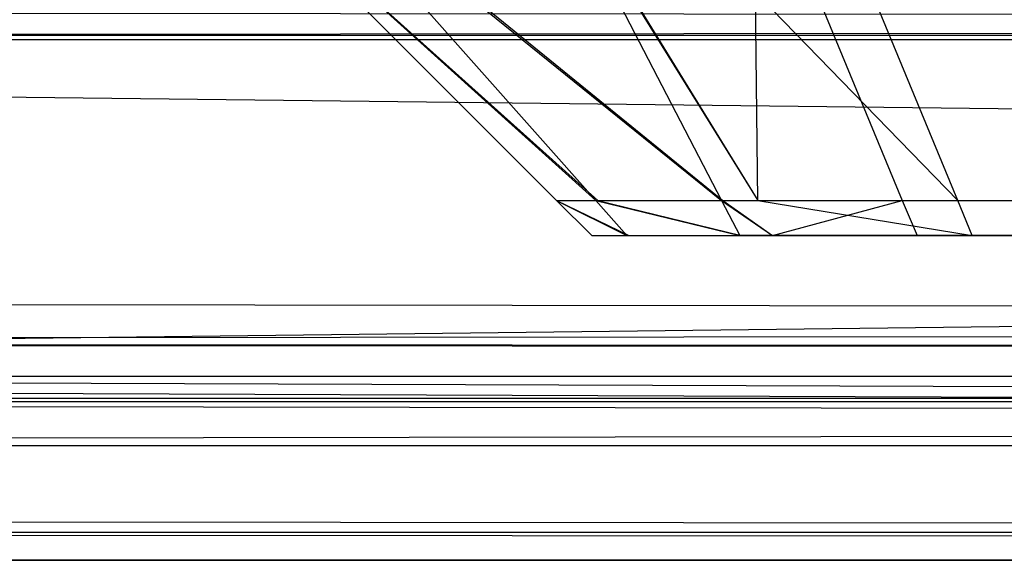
# Model space of a CAD drawing. Extents: x 0 to 0.8, y -0.501 to 0.
# Tile 6 of 105: x 0.01362 to 0.01587, y -0.50126 to -0.50002. Entities that reach past the tile are written whole.
import ezdxf

# ---------------------------------------------------------------- set-up
doc = ezdxf.new("R2010")
doc.units = 0
for name, color, linetype in [('L18_FRONT_FINION_1', 7, 'CONTINUOUS'), ('L2_KORPUS3_2', 7, 'CONTINUOUS'), ('L30_FRONT_FINION_1', 7, 'CONTINUOUS'), ('L9_ABDECKPL_0___REPLACEMTFOREMP', 7, 'CONTINUOUS')]:
    doc.layers.add(name, color=color, linetype=linetype)

msp = doc.modelspace()

# ---------------------------------------------------------------- linework, layer by layer
at = {"layer": 'L18_FRONT_FINION_1', "color": 8}
for points, invisible_edges in [([(0.014936, -0.500439, 0.343859), (0.014024, -0.499617, 0.34411), (0.014846, -0.500439, 0.343769), (0.014936, -0.500439, 0.343859)], 13), ([(0.014024, -0.499617, 0.34411), (0.014936, -0.500439, 0.343859), (0.014207, -0.499617, 0.344294), (0.014024, -0.499617, 0.34411)], 14), ([(0.014846, -0.500439, 0.012502), (0.014024, -0.499617, 0.012673), (0.014024, -0.499617, 0.012162), (0.014846, -0.500439, 0.012502)], 13), ([(0.014024, -0.499617, 0.012673), (0.014846, -0.500439, 0.012502), (0.014846, -0.500439, 0.013013), (0.014024, -0.499617, 0.012673)], 14), ([(0.014846, -0.500439, 0.013013), (0.014024, -0.499617, 0.343641), (0.014024, -0.499617, 0.012673), (0.014846, -0.500439, 0.013013)], 13), ([(0.014024, -0.499617, 0.343641), (0.014846, -0.500439, 0.013013), (0.014846, -0.500439, 0.343302), (0.014024, -0.499617, 0.343641)], 14), ([(0.014846, -0.500439, 0.343769), (0.014024, -0.499617, 0.343641), (0.014846, -0.500439, 0.343302), (0.014846, -0.500439, 0.343769)], 13), ([(0.014024, -0.499617, 0.343641), (0.014846, -0.500439, 0.343769), (0.014024, -0.499617, 0.34411), (0.014024, -0.499617, 0.343641)], 14), ([(0.014941, -0.500439, 0.012408), (0.014024, -0.499617, 0.012162), (0.014217, -0.499617, 0.011968), (0.014941, -0.500439, 0.012408)], 13), ([(0.014024, -0.499617, 0.012162), (0.014941, -0.500439, 0.012408), (0.014846, -0.500439, 0.012502), (0.014024, -0.499617, 0.012162)], 14), ([(0.015224, -0.500439, 0.344148), (0.014207, -0.499617, 0.344294), (0.014936, -0.500439, 0.343859), (0.015224, -0.500439, 0.344148)], 13), ([(0.014207, -0.499617, 0.344294), (0.015224, -0.500439, 0.344148), (0.014797, -0.499617, 0.344883), (0.014207, -0.499617, 0.344294)], 14), ([(0.015227, -0.500439, 0.012121), (0.014217, -0.499617, 0.011968), (0.014802, -0.499617, 0.011383), (0.015227, -0.500439, 0.012121)], 13), ([(0.014217, -0.499617, 0.011968), (0.015227, -0.500439, 0.012121), (0.014941, -0.500439, 0.012408), (0.014217, -0.499617, 0.011968)], 14), ([(0.015307, -0.500439, 0.344231), (0.014797, -0.499617, 0.344883), (0.015224, -0.500439, 0.344148), (0.015307, -0.500439, 0.344231)], 13), ([(0.014797, -0.499617, 0.344883), (0.015307, -0.500439, 0.344231), (0.014967, -0.499617, 0.345053), (0.014797, -0.499617, 0.344883)], 14), ([(0.015307, -0.500439, 0.012041), (0.014802, -0.499617, 0.011383), (0.014967, -0.499617, 0.011219), (0.015307, -0.500439, 0.012041)], 13), ([(0.014802, -0.499617, 0.011383), (0.015307, -0.500439, 0.012041), (0.015227, -0.500439, 0.012121), (0.014802, -0.499617, 0.011383)], 14), ([(0.015765, -0.500439, 0.012041), (0.014967, -0.499617, 0.011219), (0.015425, -0.499617, 0.011219), (0.015765, -0.500439, 0.012041)], 13), ([(0.014967, -0.499617, 0.011219), (0.015765, -0.500439, 0.012041), (0.015307, -0.500439, 0.012041), (0.014967, -0.499617, 0.011219)], 14), ([(0.015307, -0.500439, 0.344231), (0.015298, -0.499617, 0.345053), (0.014967, -0.499617, 0.345053), (0.015307, -0.500439, 0.344231)], 14), ([(0.4, -0.500439, 0.344231), (0.015298, -0.499617, 0.345053), (0.015638, -0.500439, 0.344231), (0.4, -0.500439, 0.344231)], 13), ([(0.015298, -0.499617, 0.345053), (0.4, -0.500439, 0.344231), (0.4, -0.499617, 0.345053), (0.015298, -0.499617, 0.345053)], 14), ([(0.015298, -0.499617, 0.345053), (0.015307, -0.500439, 0.344231), (0.015638, -0.500439, 0.344231), (0.015298, -0.499617, 0.345053)], 13), ([(0.4, -0.499617, 0.011219), (0.015765, -0.500439, 0.012041), (0.015425, -0.499617, 0.011219), (0.4, -0.499617, 0.011219)], 13), ([(0.015765, -0.500439, 0.012041), (0.4, -0.499617, 0.011219), (0.4, -0.500439, 0.012041), (0.015765, -0.500439, 0.012041)], 14), ([(0.015012, -0.500519, 0.012451), (0.014846, -0.500439, 0.012502), (0.014941, -0.500439, 0.012408), (0.015012, -0.500519, 0.012451)], 13), ([(0.014846, -0.500439, 0.012502), (0.015012, -0.500519, 0.012451), (0.014927, -0.500519, 0.012536), (0.014846, -0.500439, 0.012502)], 14), ([(0.014927, -0.500519, 0.343736), (0.014846, -0.500439, 0.343302), (0.014927, -0.500519, 0.343269), (0.014927, -0.500519, 0.343736)], 13), ([(0.014846, -0.500439, 0.343302), (0.014927, -0.500519, 0.343736), (0.014846, -0.500439, 0.343769), (0.014846, -0.500439, 0.343302)], 14), ([(0.014927, -0.500519, 0.013046), (0.014846, -0.500439, 0.343302), (0.014846, -0.500439, 0.013013), (0.014927, -0.500519, 0.013046)], 13), ([(0.014846, -0.500439, 0.343302), (0.014927, -0.500519, 0.013046), (0.014927, -0.500519, 0.343269), (0.014846, -0.500439, 0.343302)], 14), ([(0.014927, -0.500519, 0.012536), (0.014846, -0.500439, 0.013013), (0.014846, -0.500439, 0.012502), (0.014927, -0.500519, 0.012536)], 13), ([(0.014846, -0.500439, 0.013013), (0.014927, -0.500519, 0.012536), (0.014927, -0.500519, 0.013046), (0.014846, -0.500439, 0.013013)], 14), ([(0.015007, -0.500519, 0.343817), (0.014846, -0.500439, 0.343769), (0.014927, -0.500519, 0.343736), (0.015007, -0.500519, 0.343817)], 13), ([(0.014846, -0.500439, 0.343769), (0.015007, -0.500519, 0.343817), (0.014936, -0.500439, 0.343859), (0.014846, -0.500439, 0.343769)], 14), ([(0.015266, -0.500519, 0.344076), (0.014936, -0.500439, 0.343859), (0.015007, -0.500519, 0.343817), (0.015266, -0.500519, 0.344076)], 13), ([(0.014936, -0.500439, 0.343859), (0.015266, -0.500519, 0.344076), (0.015224, -0.500439, 0.344148), (0.014936, -0.500439, 0.343859)], 14), ([(0.015269, -0.500519, 0.012194), (0.014941, -0.500439, 0.012408), (0.015227, -0.500439, 0.012121), (0.015269, -0.500519, 0.012194)], 13), ([(0.014941, -0.500439, 0.012408), (0.015269, -0.500519, 0.012194), (0.015012, -0.500519, 0.012451), (0.014941, -0.500439, 0.012408)], 14), ([(0.015341, -0.500519, 0.34415), (0.015224, -0.500439, 0.344148), (0.015266, -0.500519, 0.344076), (0.015341, -0.500519, 0.34415)], 13), ([(0.015224, -0.500439, 0.344148), (0.015341, -0.500519, 0.34415), (0.015307, -0.500439, 0.344231), (0.015224, -0.500439, 0.344148)], 14), ([(0.015341, -0.500519, 0.012121), (0.015227, -0.500439, 0.012121), (0.015307, -0.500439, 0.012041), (0.015341, -0.500519, 0.012121)], 13), ([(0.015227, -0.500439, 0.012121), (0.015341, -0.500519, 0.012121), (0.015269, -0.500519, 0.012194), (0.015227, -0.500439, 0.012121)], 14), ([(0.015341, -0.500519, 0.34415), (0.015638, -0.500439, 0.344231), (0.015307, -0.500439, 0.344231), (0.015341, -0.500519, 0.34415)], 14), ([(0.015798, -0.500519, 0.012121), (0.015307, -0.500439, 0.012041), (0.015765, -0.500439, 0.012041), (0.015798, -0.500519, 0.012121)], 13), ([(0.015307, -0.500439, 0.012041), (0.015798, -0.500519, 0.012121), (0.015341, -0.500519, 0.012121), (0.015307, -0.500439, 0.012041)], 14), ([(0.015638, -0.500439, 0.344231), (0.015341, -0.500519, 0.34415), (0.015672, -0.500519, 0.34415), (0.015638, -0.500439, 0.344231)], 13), ([(0.4, -0.500519, 0.34415), (0.015638, -0.500439, 0.344231), (0.015672, -0.500519, 0.34415), (0.4, -0.500519, 0.34415)], 13), ([(0.015638, -0.500439, 0.344231), (0.4, -0.500519, 0.34415), (0.4, -0.500439, 0.344231), (0.015638, -0.500439, 0.344231)], 14), ([(0.4, -0.500439, 0.012041), (0.015798, -0.500519, 0.012121), (0.015765, -0.500439, 0.012041), (0.4, -0.500439, 0.012041)], 13), ([(0.015798, -0.500519, 0.012121), (0.4, -0.500439, 0.012041), (0.4, -0.500519, 0.012121), (0.015798, -0.500519, 0.012121)], 14), ([(0.01526, -0.500519, 0.343142), (0.014927, -0.500519, 0.013046), (0.01526, -0.500519, 0.013046), (0.01526, -0.500519, 0.343142)], 13), ([(0.014927, -0.500519, 0.013046), (0.01526, -0.500519, 0.343142), (0.014927, -0.500519, 0.343269), (0.014927, -0.500519, 0.013046)], 14), ([(0.015247, -0.500519, 0.012687), (0.014927, -0.500519, 0.012536), (0.015012, -0.500519, 0.012451), (0.015247, -0.500519, 0.012687)], 13), ([(0.014927, -0.500519, 0.012536), (0.015247, -0.500519, 0.012687), (0.01526, -0.500519, 0.01284), (0.014927, -0.500519, 0.012536)], 14), ([(0.01526, -0.500519, 0.343408), (0.014927, -0.500519, 0.343269), (0.01526, -0.500519, 0.343142), (0.01526, -0.500519, 0.343408)], 13), ([(0.014927, -0.500519, 0.343269), (0.01526, -0.500519, 0.343408), (0.014927, -0.500519, 0.343736), (0.014927, -0.500519, 0.343269)], 14), ([(0.01526, -0.500519, 0.01284), (0.014927, -0.500519, 0.013046), (0.014927, -0.500519, 0.012536), (0.01526, -0.500519, 0.01284)], 13), ([(0.014927, -0.500519, 0.013046), (0.01526, -0.500519, 0.01284), (0.01526, -0.500519, 0.013046), (0.014927, -0.500519, 0.013046)], 14), ([(0.015243, -0.500519, 0.343581), (0.014927, -0.500519, 0.343736), (0.01526, -0.500519, 0.343408), (0.015243, -0.500519, 0.343581)], 13), ([(0.014927, -0.500519, 0.343736), (0.015243, -0.500519, 0.343581), (0.015007, -0.500519, 0.343817), (0.014927, -0.500519, 0.343736)], 14), ([(0.015502, -0.500519, 0.34384), (0.015007, -0.500519, 0.343817), (0.015243, -0.500519, 0.343581), (0.015502, -0.500519, 0.34384)], 13), ([(0.015007, -0.500519, 0.343817), (0.015502, -0.500519, 0.34384), (0.015266, -0.500519, 0.344076), (0.015007, -0.500519, 0.343817)], 14), ([(0.015504, -0.500519, 0.012465), (0.015012, -0.500519, 0.012451), (0.015269, -0.500519, 0.012194), (0.015504, -0.500519, 0.012465)], 13), ([(0.015012, -0.500519, 0.012451), (0.015504, -0.500519, 0.012465), (0.015247, -0.500519, 0.012687), (0.015012, -0.500519, 0.012451)], 14), ([(0.01526, -0.500519, 0.343408), (0.4, -0.500519, 0.343817), (0.015243, -0.500519, 0.343581), (0.01526, -0.500519, 0.343408)], 15), ([(0.015243, -0.500519, 0.343581), (0.4, -0.500519, 0.343817), (0.015828, -0.500519, 0.343817), (0.015243, -0.500519, 0.343581)], 15), ([(0.015243, -0.500519, 0.343581), (0.015623, -0.500519, 0.343817), (0.015502, -0.500519, 0.34384), (0.015243, -0.500519, 0.343581)], 15), ([(0.015623, -0.500519, 0.343817), (0.015243, -0.500519, 0.343581), (0.015828, -0.500519, 0.343817), (0.015623, -0.500519, 0.343817)], 15), ([(0.015504, -0.500519, 0.012465), (0.4, -0.500519, 0.343817), (0.015247, -0.500519, 0.012687), (0.015504, -0.500519, 0.012465)], 10), ([(0.015247, -0.500519, 0.012687), (0.4, -0.500519, 0.343817), (0.01526, -0.500519, 0.01284), (0.015247, -0.500519, 0.012687)], 13), ([(0.01526, -0.500519, 0.01284), (0.4, -0.500519, 0.343817), (0.01526, -0.500519, 0.013046), (0.01526, -0.500519, 0.01284)], 10), ([(0.01526, -0.500519, 0.013046), (0.4, -0.500519, 0.343817), (0.01526, -0.500519, 0.343142), (0.01526, -0.500519, 0.013046)], 13), ([(0.01526, -0.500519, 0.343142), (0.4, -0.500519, 0.343817), (0.01526, -0.500519, 0.343408), (0.01526, -0.500519, 0.343142)], 10), ([(0.015502, -0.500519, 0.34384), (0.015341, -0.500519, 0.34415), (0.015266, -0.500519, 0.344076), (0.015502, -0.500519, 0.34384)], 14), ([(0.015662, -0.500519, 0.012455), (0.015269, -0.500519, 0.012194), (0.015341, -0.500519, 0.012121), (0.015662, -0.500519, 0.012455)], 13), ([(0.015269, -0.500519, 0.012194), (0.015662, -0.500519, 0.012455), (0.015504, -0.500519, 0.012465), (0.015269, -0.500519, 0.012194)], 14), ([(0.015623, -0.500519, 0.343817), (0.015672, -0.500519, 0.34415), (0.015341, -0.500519, 0.34415), (0.015623, -0.500519, 0.343817)], 14), ([(0.015341, -0.500519, 0.34415), (0.015502, -0.500519, 0.34384), (0.015623, -0.500519, 0.343817), (0.015341, -0.500519, 0.34415)], 13), ([(0.015798, -0.500519, 0.012455), (0.015341, -0.500519, 0.012121), (0.015798, -0.500519, 0.012121), (0.015798, -0.500519, 0.012455)], 13), ([(0.015341, -0.500519, 0.012121), (0.015798, -0.500519, 0.012455), (0.015662, -0.500519, 0.012455), (0.015341, -0.500519, 0.012121)], 14), ([(0.015662, -0.500519, 0.012455), (0.4, -0.500519, 0.012455), (0.015504, -0.500519, 0.012465), (0.015662, -0.500519, 0.012455)], 10), ([(0.015504, -0.500519, 0.012465), (0.4, -0.500519, 0.012455), (0.4, -0.500519, 0.343817), (0.015504, -0.500519, 0.012465)], 13), ([(0.015672, -0.500519, 0.34415), (0.015623, -0.500519, 0.343817), (0.015828, -0.500519, 0.343817), (0.015672, -0.500519, 0.34415)], 13), ([(0.4, -0.500519, 0.012455), (0.015662, -0.500519, 0.012455), (0.015798, -0.500519, 0.012455), (0.4, -0.500519, 0.012455)], 13), ([(0.4, -0.500519, 0.343817), (0.015672, -0.500519, 0.34415), (0.015828, -0.500519, 0.343817), (0.4, -0.500519, 0.343817)], 13), ([(0.015672, -0.500519, 0.34415), (0.4, -0.500519, 0.343817), (0.4, -0.500519, 0.34415), (0.015672, -0.500519, 0.34415)], 14), ([(0.4, -0.500519, 0.012121), (0.015798, -0.500519, 0.012455), (0.015798, -0.500519, 0.012121), (0.4, -0.500519, 0.012121)], 13), ([(0.015798, -0.500519, 0.012455), (0.4, -0.500519, 0.012121), (0.4, -0.500519, 0.012455), (0.015798, -0.500519, 0.012455)], 14)]:
    msp.add_3dface(points, dxfattribs=dict(at, invisible_edges=invisible_edges))
at = {"layer": 'L2_KORPUS3_2', "color": 8}
for points, invisible_edges in [([(0.002909, -0.500668), (0.002912, -0.003857), (0.1, -0.500668), (0.002909, -0.500668)], 15), ([(0.002912, -0.003858, 0.00769), (0.002909, -0.500667, 0.00769), (0.1, -0.500667, 0.00769), (0.002912, -0.003858, 0.00769)], 15), ([(0.1, -0.500668), (0.002912, -0.003857), (0.1, -0.003857), (0.1, -0.500668)], 15), ([(0.002912, -0.003858, 0.00769), (0.1, -0.500667, 0.00769), (0.1, -0.003858, 0.00769), (0.002912, -0.003858, 0.00769)], 15), ([(0.1, -0.500763, 0.00769), (0.002909, -0.500667, 0.00769), (0.002909, -0.500763, 0.00769), (0.1, -0.500763, 0.00769)], 13), ([(0.002909, -0.500667, 0.00769), (0.1, -0.500763, 0.00769), (0.1, -0.500667, 0.00769), (0.002909, -0.500667, 0.00769)], 14), ([(0.1, -0.500668), (0.002909, -0.500763), (0.002909, -0.500668), (0.1, -0.500668)], 13), ([(0.002909, -0.500763), (0.1, -0.500668), (0.1, -0.500763), (0.002909, -0.500763)], 14), ([(0.002909, -0.500763), (0.1, -0.500842, 0.00008), (0.002876, -0.500842, 0.00008), (0.002909, -0.500763)], 13), ([(0.1, -0.500819, 0.007633), (0.002909, -0.500763, 0.00769), (0.002886, -0.500819, 0.007633), (0.1, -0.500819, 0.007633)], 13), ([(0.1, -0.500842, 0.00008), (0.002909, -0.500763), (0.1, -0.500763), (0.1, -0.500842, 0.00008)], 14), ([(0.002909, -0.500763, 0.00769), (0.1, -0.500819, 0.007633), (0.1, -0.500763, 0.00769), (0.002909, -0.500763, 0.00769)], 14), ([(0.1, -0.501164, 0.007289), (0.002886, -0.500819, 0.007633), (0.002743, -0.501164, 0.007289), (0.1, -0.501164, 0.007289)], 13), ([(0.002886, -0.500819, 0.007633), (0.1, -0.501164, 0.007289), (0.1, -0.500819, 0.007633), (0.002886, -0.500819, 0.007633)], 14), ([(0.002876, -0.500842, 0.00008), (0.1, -0.501199, 0.000436), (0.002728, -0.501199, 0.000436), (0.002876, -0.500842, 0.00008)], 13), ([(0.1, -0.501199, 0.000436), (0.002876, -0.500842, 0.00008), (0.1, -0.500842, 0.00008), (0.1, -0.501199, 0.000436)], 14), ([(0.1, -0.501263, 0.00719), (0.002743, -0.501164, 0.007289), (0.002702, -0.501263, 0.00719), (0.1, -0.501263, 0.00719)], 13), ([(0.002743, -0.501164, 0.007289), (0.1, -0.501263, 0.00719), (0.1, -0.501164, 0.007289), (0.002743, -0.501164, 0.007289)], 14), ([(0.002728, -0.501199, 0.000436), (0.1, -0.501263, 0.0005), (0.002702, -0.501263, 0.0005), (0.002728, -0.501199, 0.000436)], 13), ([(0.1, -0.501263, 0.0005), (0.002728, -0.501199, 0.000436), (0.1, -0.501199, 0.000436), (0.1, -0.501263, 0.0005)], 14), ([(0.1, -0.501263, 0.0005), (0.002702, -0.501263, 0.000565), (0.002702, -0.501263, 0.0005), (0.1, -0.501263, 0.0005)], 13), ([(0.002702, -0.501263, 0.000565), (0.1, -0.501263, 0.0005), (0.1, -0.501263, 0.000565), (0.002702, -0.501263, 0.000565)], 14), ([(0.1, -0.501263, 0.007018), (0.002702, -0.501263, 0.000565), (0.1, -0.501263, 0.000565), (0.1, -0.501263, 0.007018)], 13), ([(0.002702, -0.501263, 0.000565), (0.1, -0.501263, 0.007018), (0.002702, -0.501263, 0.007018), (0.002702, -0.501263, 0.000565)], 14), ([(0.1, -0.501263, 0.007018), (0.002702, -0.501263, 0.00719), (0.002702, -0.501263, 0.007018), (0.1, -0.501263, 0.007018)], 13), ([(0.002702, -0.501263, 0.00719), (0.1, -0.501263, 0.007018), (0.1, -0.501263, 0.00719), (0.002702, -0.501263, 0.00719)], 14)]:
    msp.add_3dface(points, dxfattribs=dict(at, invisible_edges=invisible_edges))
at = {"layer": 'L30_FRONT_FINION_1', "color": 8}
for points, invisible_edges in [([(0.014936, -0.500439, 0.586783), (0.014024, -0.499617, 0.587034), (0.014846, -0.500439, 0.586693), (0.014936, -0.500439, 0.586783)], 13), ([(0.014024, -0.499617, 0.587034), (0.014936, -0.500439, 0.586783), (0.014207, -0.499617, 0.587217), (0.014024, -0.499617, 0.587034)], 14), ([(0.014846, -0.500439, 0.3494), (0.014024, -0.499617, 0.349571), (0.014024, -0.499617, 0.349059), (0.014846, -0.500439, 0.3494)], 13), ([(0.014024, -0.499617, 0.349571), (0.014846, -0.500439, 0.3494), (0.014846, -0.500439, 0.34991), (0.014024, -0.499617, 0.349571)], 14), ([(0.014846, -0.500439, 0.34991), (0.014024, -0.499617, 0.586565), (0.014024, -0.499617, 0.349571), (0.014846, -0.500439, 0.34991)], 13), ([(0.014024, -0.499617, 0.586565), (0.014846, -0.500439, 0.34991), (0.014846, -0.500439, 0.586226), (0.014024, -0.499617, 0.586565)], 14), ([(0.014846, -0.500439, 0.586693), (0.014024, -0.499617, 0.586565), (0.014846, -0.500439, 0.586226), (0.014846, -0.500439, 0.586693)], 13), ([(0.014024, -0.499617, 0.586565), (0.014846, -0.500439, 0.586693), (0.014024, -0.499617, 0.587034), (0.014024, -0.499617, 0.586565)], 14), ([(0.014941, -0.500439, 0.349305), (0.014024, -0.499617, 0.349059), (0.014217, -0.499617, 0.348866), (0.014941, -0.500439, 0.349305)], 13), ([(0.014024, -0.499617, 0.349059), (0.014941, -0.500439, 0.349305), (0.014846, -0.500439, 0.3494), (0.014024, -0.499617, 0.349059)], 14), ([(0.015224, -0.500439, 0.587072), (0.014207, -0.499617, 0.587217), (0.014936, -0.500439, 0.586783), (0.015224, -0.500439, 0.587072)], 13), ([(0.014207, -0.499617, 0.587217), (0.015224, -0.500439, 0.587072), (0.014797, -0.499617, 0.587807), (0.014207, -0.499617, 0.587217)], 14), ([(0.015227, -0.500439, 0.349019), (0.014217, -0.499617, 0.348866), (0.014802, -0.499617, 0.348281), (0.015227, -0.500439, 0.349019)], 13), ([(0.014217, -0.499617, 0.348866), (0.015227, -0.500439, 0.349019), (0.014941, -0.500439, 0.349305), (0.014217, -0.499617, 0.348866)], 14), ([(0.015307, -0.500439, 0.587155), (0.014797, -0.499617, 0.587807), (0.015224, -0.500439, 0.587072), (0.015307, -0.500439, 0.587155)], 13), ([(0.014797, -0.499617, 0.587807), (0.015307, -0.500439, 0.587155), (0.014967, -0.499617, 0.587977), (0.014797, -0.499617, 0.587807)], 14), ([(0.015307, -0.500439, 0.348938), (0.014802, -0.499617, 0.348281), (0.014967, -0.499617, 0.348116), (0.015307, -0.500439, 0.348938)], 13), ([(0.014802, -0.499617, 0.348281), (0.015307, -0.500439, 0.348938), (0.015227, -0.500439, 0.349019), (0.014802, -0.499617, 0.348281)], 14), ([(0.015765, -0.500439, 0.348938), (0.014967, -0.499617, 0.348116), (0.015425, -0.499617, 0.348116), (0.015765, -0.500439, 0.348938)], 13), ([(0.014967, -0.499617, 0.348116), (0.015765, -0.500439, 0.348938), (0.015307, -0.500439, 0.348938), (0.014967, -0.499617, 0.348116)], 14), ([(0.015307, -0.500439, 0.587155), (0.015298, -0.499617, 0.587977), (0.014967, -0.499617, 0.587977), (0.015307, -0.500439, 0.587155)], 14), ([(0.4, -0.500439, 0.587155), (0.015298, -0.499617, 0.587977), (0.015638, -0.500439, 0.587155), (0.4, -0.500439, 0.587155)], 13), ([(0.015298, -0.499617, 0.587977), (0.4, -0.500439, 0.587155), (0.4, -0.499617, 0.587977), (0.015298, -0.499617, 0.587977)], 14), ([(0.015298, -0.499617, 0.587977), (0.015307, -0.500439, 0.587155), (0.015638, -0.500439, 0.587155), (0.015298, -0.499617, 0.587977)], 13), ([(0.4, -0.499617, 0.348116), (0.015765, -0.500439, 0.348938), (0.015425, -0.499617, 0.348116), (0.4, -0.499617, 0.348116)], 13), ([(0.015765, -0.500439, 0.348938), (0.4, -0.499617, 0.348116), (0.4, -0.500439, 0.348938), (0.015765, -0.500439, 0.348938)], 14), ([(0.015012, -0.500519, 0.349348), (0.014846, -0.500439, 0.3494), (0.014941, -0.500439, 0.349305), (0.015012, -0.500519, 0.349348)], 13), ([(0.014846, -0.500439, 0.3494), (0.015012, -0.500519, 0.349348), (0.014927, -0.500519, 0.349433), (0.014846, -0.500439, 0.3494)], 14), ([(0.014927, -0.500519, 0.58666), (0.014846, -0.500439, 0.586226), (0.014927, -0.500519, 0.586192), (0.014927, -0.500519, 0.58666)], 13), ([(0.014846, -0.500439, 0.586226), (0.014927, -0.500519, 0.58666), (0.014846, -0.500439, 0.586693), (0.014846, -0.500439, 0.586226)], 14), ([(0.014927, -0.500519, 0.349944), (0.014846, -0.500439, 0.586226), (0.014846, -0.500439, 0.34991), (0.014927, -0.500519, 0.349944)], 13), ([(0.014846, -0.500439, 0.586226), (0.014927, -0.500519, 0.349944), (0.014927, -0.500519, 0.586192), (0.014846, -0.500439, 0.586226)], 14), ([(0.014927, -0.500519, 0.349433), (0.014846, -0.500439, 0.34991), (0.014846, -0.500439, 0.3494), (0.014927, -0.500519, 0.349433)], 13), ([(0.014846, -0.500439, 0.34991), (0.014927, -0.500519, 0.349433), (0.014927, -0.500519, 0.349944), (0.014846, -0.500439, 0.34991)], 14), ([(0.015007, -0.500519, 0.58674), (0.014846, -0.500439, 0.586693), (0.014927, -0.500519, 0.58666), (0.015007, -0.500519, 0.58674)], 13), ([(0.014846, -0.500439, 0.586693), (0.015007, -0.500519, 0.58674), (0.014936, -0.500439, 0.586783), (0.014846, -0.500439, 0.586693)], 14), ([(0.015266, -0.500519, 0.586999), (0.014936, -0.500439, 0.586783), (0.015007, -0.500519, 0.58674), (0.015266, -0.500519, 0.586999)], 13), ([(0.014936, -0.500439, 0.586783), (0.015266, -0.500519, 0.586999), (0.015224, -0.500439, 0.587072), (0.014936, -0.500439, 0.586783)], 14), ([(0.015269, -0.500519, 0.349091), (0.014941, -0.500439, 0.349305), (0.015227, -0.500439, 0.349019), (0.015269, -0.500519, 0.349091)], 13), ([(0.014941, -0.500439, 0.349305), (0.015269, -0.500519, 0.349091), (0.015012, -0.500519, 0.349348), (0.014941, -0.500439, 0.349305)], 14), ([(0.015341, -0.500519, 0.587074), (0.015224, -0.500439, 0.587072), (0.015266, -0.500519, 0.586999), (0.015341, -0.500519, 0.587074)], 13), ([(0.015224, -0.500439, 0.587072), (0.015341, -0.500519, 0.587074), (0.015307, -0.500439, 0.587155), (0.015224, -0.500439, 0.587072)], 14), ([(0.015341, -0.500519, 0.349019), (0.015227, -0.500439, 0.349019), (0.015307, -0.500439, 0.348938), (0.015341, -0.500519, 0.349019)], 13), ([(0.015227, -0.500439, 0.349019), (0.015341, -0.500519, 0.349019), (0.015269, -0.500519, 0.349091), (0.015227, -0.500439, 0.349019)], 14), ([(0.015341, -0.500519, 0.587074), (0.015638, -0.500439, 0.587155), (0.015307, -0.500439, 0.587155), (0.015341, -0.500519, 0.587074)], 14), ([(0.015798, -0.500519, 0.349019), (0.015307, -0.500439, 0.348938), (0.015765, -0.500439, 0.348938), (0.015798, -0.500519, 0.349019)], 13), ([(0.015307, -0.500439, 0.348938), (0.015798, -0.500519, 0.349019), (0.015341, -0.500519, 0.349019), (0.015307, -0.500439, 0.348938)], 14), ([(0.015638, -0.500439, 0.587155), (0.015341, -0.500519, 0.587074), (0.015672, -0.500519, 0.587074), (0.015638, -0.500439, 0.587155)], 13), ([(0.4, -0.500519, 0.587074), (0.015638, -0.500439, 0.587155), (0.015672, -0.500519, 0.587074), (0.4, -0.500519, 0.587074)], 13), ([(0.015638, -0.500439, 0.587155), (0.4, -0.500519, 0.587074), (0.4, -0.500439, 0.587155), (0.015638, -0.500439, 0.587155)], 14), ([(0.4, -0.500439, 0.348938), (0.015798, -0.500519, 0.349019), (0.015765, -0.500439, 0.348938), (0.4, -0.500439, 0.348938)], 13), ([(0.015798, -0.500519, 0.349019), (0.4, -0.500439, 0.348938), (0.4, -0.500519, 0.349019), (0.015798, -0.500519, 0.349019)], 14), ([(0.01526, -0.500519, 0.586065), (0.014927, -0.500519, 0.349944), (0.01526, -0.500519, 0.349944), (0.01526, -0.500519, 0.586065)], 13), ([(0.014927, -0.500519, 0.349944), (0.01526, -0.500519, 0.586065), (0.014927, -0.500519, 0.586192), (0.014927, -0.500519, 0.349944)], 14), ([(0.015272, -0.500519, 0.349584), (0.014927, -0.500519, 0.349433), (0.015012, -0.500519, 0.349348), (0.015272, -0.500519, 0.349584)], 13), ([(0.014927, -0.500519, 0.349433), (0.015272, -0.500519, 0.349584), (0.01526, -0.500519, 0.349738), (0.014927, -0.500519, 0.349433)], 14), ([(0.01526, -0.500519, 0.586331), (0.014927, -0.500519, 0.586192), (0.01526, -0.500519, 0.586065), (0.01526, -0.500519, 0.586331)], 13), ([(0.014927, -0.500519, 0.586192), (0.01526, -0.500519, 0.586331), (0.014927, -0.500519, 0.58666), (0.014927, -0.500519, 0.586192)], 14), ([(0.01526, -0.500519, 0.349738), (0.014927, -0.500519, 0.349944), (0.014927, -0.500519, 0.349433), (0.01526, -0.500519, 0.349738)], 13), ([(0.014927, -0.500519, 0.349944), (0.01526, -0.500519, 0.349738), (0.01526, -0.500519, 0.349944), (0.014927, -0.500519, 0.349944)], 14), ([(0.015243, -0.500519, 0.586505), (0.014927, -0.500519, 0.58666), (0.01526, -0.500519, 0.586331), (0.015243, -0.500519, 0.586505)], 13), ([(0.014927, -0.500519, 0.58666), (0.015243, -0.500519, 0.586505), (0.015007, -0.500519, 0.58674), (0.014927, -0.500519, 0.58666)], 14), ([(0.015502, -0.500519, 0.586764), (0.015007, -0.500519, 0.58674), (0.015243, -0.500519, 0.586505), (0.015502, -0.500519, 0.586764)], 13), ([(0.015007, -0.500519, 0.58674), (0.015502, -0.500519, 0.586764), (0.015266, -0.500519, 0.586999), (0.015007, -0.500519, 0.58674)], 14), ([(0.015442, -0.500519, 0.34937), (0.015012, -0.500519, 0.349348), (0.015269, -0.500519, 0.349091), (0.015442, -0.500519, 0.34937)], 13), ([(0.015012, -0.500519, 0.349348), (0.015442, -0.500519, 0.34937), (0.015272, -0.500519, 0.349584), (0.015012, -0.500519, 0.349348)], 14), ([(0.01526, -0.500519, 0.586331), (0.4, -0.500519, 0.58674), (0.015243, -0.500519, 0.586505), (0.01526, -0.500519, 0.586331)], 15), ([(0.015243, -0.500519, 0.586505), (0.4, -0.500519, 0.58674), (0.015828, -0.500519, 0.58674), (0.015243, -0.500519, 0.586505)], 15), ([(0.015243, -0.500519, 0.586505), (0.015623, -0.500519, 0.58674), (0.015502, -0.500519, 0.586764), (0.015243, -0.500519, 0.586505)], 15), ([(0.015623, -0.500519, 0.58674), (0.015243, -0.500519, 0.586505), (0.015828, -0.500519, 0.58674), (0.015623, -0.500519, 0.58674)], 15), ([(0.015272, -0.500519, 0.349584), (0.4, -0.500519, 0.58674), (0.01526, -0.500519, 0.349738), (0.015272, -0.500519, 0.349584)], 13), ([(0.01526, -0.500519, 0.349738), (0.4, -0.500519, 0.58674), (0.01526, -0.500519, 0.349944), (0.01526, -0.500519, 0.349738)], 10), ([(0.01526, -0.500519, 0.349944), (0.4, -0.500519, 0.58674), (0.01526, -0.500519, 0.586065), (0.01526, -0.500519, 0.349944)], 13), ([(0.01526, -0.500519, 0.586065), (0.4, -0.500519, 0.58674), (0.01526, -0.500519, 0.586331), (0.01526, -0.500519, 0.586065)], 10), ([(0.015502, -0.500519, 0.586764), (0.015341, -0.500519, 0.587074), (0.015266, -0.500519, 0.586999), (0.015502, -0.500519, 0.586764)], 14), ([(0.015603, -0.500519, 0.349353), (0.015269, -0.500519, 0.349091), (0.015341, -0.500519, 0.349019), (0.015603, -0.500519, 0.349353)], 13), ([(0.015269, -0.500519, 0.349091), (0.015603, -0.500519, 0.349353), (0.015442, -0.500519, 0.34937), (0.015269, -0.500519, 0.349091)], 14), ([(0.015442, -0.500519, 0.34937), (0.4, -0.500519, 0.58674), (0.015272, -0.500519, 0.349584), (0.015442, -0.500519, 0.34937)], 10), ([(0.015623, -0.500519, 0.58674), (0.015672, -0.500519, 0.587074), (0.015341, -0.500519, 0.587074), (0.015623, -0.500519, 0.58674)], 14), ([(0.015341, -0.500519, 0.587074), (0.015502, -0.500519, 0.586764), (0.015623, -0.500519, 0.58674), (0.015341, -0.500519, 0.587074)], 13), ([(0.015798, -0.500519, 0.349353), (0.015341, -0.500519, 0.349019), (0.015798, -0.500519, 0.349019), (0.015798, -0.500519, 0.349353)], 13), ([(0.015341, -0.500519, 0.349019), (0.015798, -0.500519, 0.349353), (0.015603, -0.500519, 0.349353), (0.015341, -0.500519, 0.349019)], 14), ([(0.015603, -0.500519, 0.349353), (0.4, -0.500519, 0.349353), (0.015442, -0.500519, 0.34937), (0.015603, -0.500519, 0.349353)], 10), ([(0.015442, -0.500519, 0.34937), (0.4, -0.500519, 0.349353), (0.4, -0.500519, 0.58674), (0.015442, -0.500519, 0.34937)], 13), ([(0.4, -0.500519, 0.349353), (0.015603, -0.500519, 0.349353), (0.015798, -0.500519, 0.349353), (0.4, -0.500519, 0.349353)], 13), ([(0.015672, -0.500519, 0.587074), (0.015623, -0.500519, 0.58674), (0.015828, -0.500519, 0.58674), (0.015672, -0.500519, 0.587074)], 13), ([(0.4, -0.500519, 0.58674), (0.015672, -0.500519, 0.587074), (0.015828, -0.500519, 0.58674), (0.4, -0.500519, 0.58674)], 13), ([(0.015672, -0.500519, 0.587074), (0.4, -0.500519, 0.58674), (0.4, -0.500519, 0.587074), (0.015672, -0.500519, 0.587074)], 14), ([(0.4, -0.500519, 0.349019), (0.015798, -0.500519, 0.349353), (0.015798, -0.500519, 0.349019), (0.4, -0.500519, 0.349019)], 13), ([(0.015798, -0.500519, 0.349353), (0.4, -0.500519, 0.349019), (0.4, -0.500519, 0.349353), (0.015798, -0.500519, 0.349353)], 14)]:
    msp.add_3dface(points, dxfattribs=dict(at, invisible_edges=invisible_edges))
at = {"layer": 'L9_ABDECKPL_0___REPLACEMTFOREMP', "color": 39}
for points, invisible_edges in [([(0.071779, -0.5, 0.603217), (0.001636, -0.50007, 0.603146), (0.071779, -0.50007, 0.603146), (0.071779, -0.5, 0.603217)], 13), ([(0.001636, -0.50007, 0.603146), (0.071779, -0.5, 0.603217), (0.001665, -0.5, 0.603217), (0.001636, -0.50007, 0.603146)], 14), ([(0.001665, -0.5, 0.591216), (0.071779, -0.50006, 0.591276), (0.001641, -0.50006, 0.591276), (0.001665, -0.5, 0.591216)], 14), ([(0.071779, -0.50006, 0.591276), (0.001665, -0.5, 0.591216), (0.071779, -0.5, 0.591216), (0.071779, -0.50006, 0.591276)], 13), ([(0.071779, -0.50007, 0.603146), (0.001294, -0.500899, 0.602318), (0.071779, -0.500899, 0.602318), (0.071779, -0.50007, 0.603146)], 13), ([(0.001294, -0.500899, 0.602318), (0.071779, -0.50007, 0.603146), (0.001636, -0.50007, 0.603146), (0.001294, -0.500899, 0.602318)], 14), ([(0.001641, -0.50006, 0.591276), (0.071779, -0.500892, 0.592108), (0.001297, -0.500892, 0.592108), (0.001641, -0.50006, 0.591276)], 14), ([(0.071779, -0.500892, 0.592108), (0.001641, -0.50006, 0.591276), (0.071779, -0.50006, 0.591276), (0.071779, -0.500892, 0.592108)], 13), ([(0.001297, -0.500892, 0.592108), (0.071779, -0.501, 0.592216), (0.001252, -0.501, 0.592216), (0.001297, -0.500892, 0.592108)], 14), ([(0.071779, -0.501, 0.592216), (0.001297, -0.500892, 0.592108), (0.071779, -0.500892, 0.592108), (0.071779, -0.501, 0.592216)], 13), ([(0.071779, -0.500899, 0.602318), (0.001252, -0.501, 0.602217), (0.071779, -0.501, 0.602217), (0.071779, -0.500899, 0.602318)], 13), ([(0.001252, -0.501, 0.602217), (0.071779, -0.500899, 0.602318), (0.001294, -0.500899, 0.602318), (0.001252, -0.501, 0.602217)], 14), ([(0.071779, -0.501, 0.602217), (0.001252, -0.501, 0.602079), (0.071779, -0.501, 0.602079), (0.071779, -0.501, 0.602217)], 13), ([(0.001252, -0.501, 0.602079), (0.071779, -0.501, 0.602217), (0.001252, -0.501, 0.602217), (0.001252, -0.501, 0.602079)], 14), ([(0.071779, -0.501, 0.592394), (0.001252, -0.501, 0.602079), (0.001252, -0.501, 0.592394), (0.071779, -0.501, 0.592394)], 13), ([(0.001252, -0.501, 0.602079), (0.071779, -0.501, 0.592394), (0.071779, -0.501, 0.602079), (0.001252, -0.501, 0.602079)], 14), ([(0.071779, -0.501, 0.592394), (0.001252, -0.501, 0.592216), (0.071779, -0.501, 0.592216), (0.071779, -0.501, 0.592394)], 13), ([(0.001252, -0.501, 0.592216), (0.071779, -0.501, 0.592394), (0.001252, -0.501, 0.592394), (0.001252, -0.501, 0.592216)], 14)]:
    msp.add_3dface(points, dxfattribs=dict(at, invisible_edges=invisible_edges))

doc.saveas('drawing.dxf')
